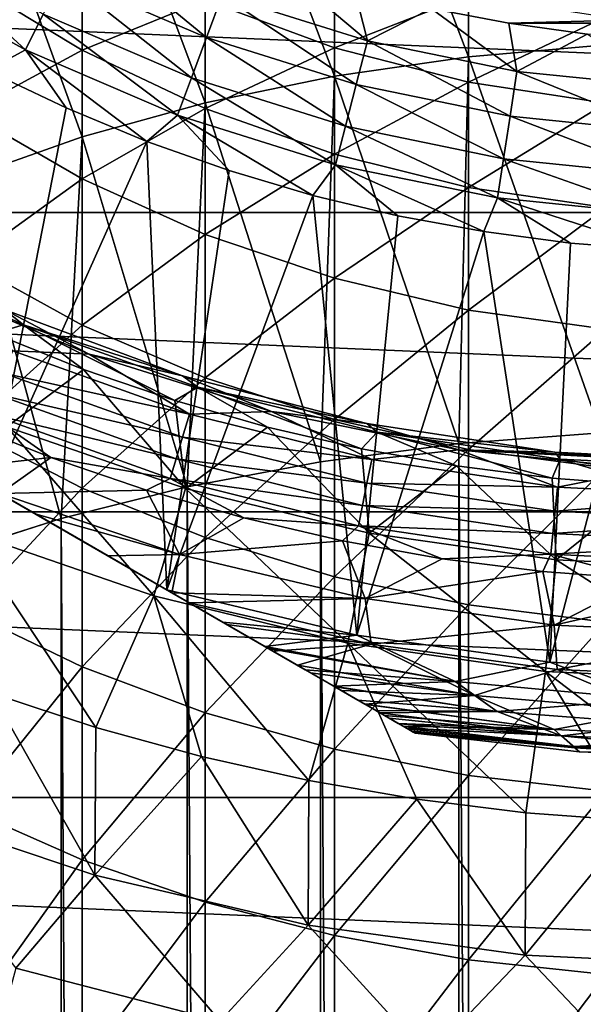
# Model space of a CAD drawing. Header units: metres. Extents: x -82 to 82, y -313 to 40.
# Tile 208 of 256: x -7.34 to -1.63, y -24.49 to -14.53. Entities that reach past the tile are written whole.
import ezdxf

# ---------------------------------------------------------------- set-up
doc = ezdxf.new("R2010")
doc.units = ezdxf.units.M
doc.layers.add('solid_505278_SW0001_CCC', color=7, linetype='CONTINUOUS')

msp = doc.modelspace()

# ---------------------------------------------------------------- linework, layer by layer
at = {"layer": 'solid_505278_SW0001_CCC'}
for points in [[(-1.405547, -14.781462, 193.416656), (-1.405547, -10.993747, 190.890732), (-2.794616, -11.127441, 190.706375)], [(-2.794616, -14.900266, 193.222382), (-2.794616, -11.127441, 190.706375), (-4.15092, -11.348524, 190.401535)], [(-2.794616, -14.900266, 193.222382), (-1.405547, -14.781462, 193.416656), (-2.794616, -11.127441, 190.706375)], [(-4.15092, -15.096723, 192.901108), (-4.15092, -11.348524, 190.401535), (-5.458558, -11.654402, 189.979767)], [(-4.15092, -15.096723, 192.901108), (-2.794616, -14.900266, 193.222382), (-4.15092, -11.348524, 190.401535)], [(-5.458558, -15.368531, 192.456619), (-5.458558, -11.654402, 189.979767), (-6.7022, -12.04149, 189.446014)], [(-5.458558, -15.368531, 192.456619), (-4.15092, -15.096723, 192.901108), (-5.458558, -11.654402, 189.979767)], [(-6.7022, -15.712504, 191.894119), (-6.7022, -12.04149, 189.446014), (-7.867265, -12.505249, 188.806549)], [(-6.7022, -15.712504, 191.894119), (-5.458558, -15.368531, 192.456619), (-6.7022, -12.04149, 189.446014)], [(-7.867265, -16.124609, 191.2202), (-6.7022, -15.712504, 191.894119), (-7.867265, -12.505249, 188.806549)], [(36.44915, -16.476023, -279.5), (-36.44915, -16.476023, -279.5), (-37.71508, -13.325637, -279.5)], [(37.71508, -13.325637, -279.5), (36.44915, -16.476023, -279.5), (-37.71508, -13.325637, -279.5)], [(-8.526323, -13.679221, 119.673233), (-8.738864, -14.02021, 119.427048), (-7.275626, -14.832373, 119.427048)], [(-7.098674, -14.471631, 119.673233), (-8.526323, -13.679221, 119.673233), (-7.275626, -14.832373, 119.427048)], [(-6.7022, -14.835794, 159.384354), (-7.867265, -14.1321, 159.743256), (-6.7022, -13.72072, 156.967819)], [(-6.705118, -13.669313, 119.963287), (-6.906928, -14.08073, 119.853462), (-5.446967, -14.707249, 119.853462)], [(-5.287815, -14.277526, 119.963287), (-6.705118, -13.669313, 119.963287), (-5.446967, -14.707249, 119.853462)], [(-6.7022, -14.835794, 159.384354), (-6.7022, -13.72072, 156.967819), (-5.458558, -14.329789, 156.715302)], [(-3.335342, -21.745701, 112.757362), (-17.164658, -13.761341, 112.757362), (-17.164658, -13.761341, 97.169998)], [(-3.344638, -21.740334, 112.910164), (-17.155363, -13.766708, 112.910164), (-17.164658, -13.761341, 112.757362)], [(-3.335342, -21.745701, 112.757362), (-3.344638, -21.740334, 112.910164), (-17.164658, -13.761341, 112.757362)], [(-3.335342, -21.745701, 97.169998), (-3.335342, -21.745701, 112.757362), (-17.164658, -13.761341, 97.169998)], [(-17.14616, -13.77202, 96.840813), (-3.335342, -21.745701, 97.169998), (-17.164658, -13.761341, 97.169998)], [(-3.372968, -21.723976, 113.064278), (-17.127033, -13.783063, 113.064262), (-17.155363, -13.766708, 112.910164)], [(-3.344638, -21.740334, 112.910164), (-3.372968, -21.723976, 113.064278), (-17.155363, -13.766708, 112.910164)], [(-17.14616, -13.77202, 96.840813), (-3.353839, -21.735022, 96.840813), (-3.335342, -21.745701, 97.169998)], [(-17.14616, -13.77202, 96.840813), (-17.089987, -13.804452, 96.510437), (-3.353839, -21.735022, 96.840813)], [(-3.422243, -21.695528, 113.222115), (-17.077768, -13.811507, 113.222092), (-17.127033, -13.783063, 113.064262)], [(-3.372968, -21.723976, 113.064278), (-3.422243, -21.695528, 113.222115), (-17.127033, -13.783063, 113.064262)], [(-17.089987, -13.804452, 96.510437), (-3.410013, -21.702589, 96.510437), (-3.353839, -21.735022, 96.840813)], [(-17.089987, -13.804452, 96.510437), (-17.041265, -13.832582, 96.32399), (-3.410013, -21.702589, 96.510437)], [(-3.423943, -21.694546, 113.22657), (-17.076057, -13.812495, 113.22657), (-17.077768, -13.811507, 113.222092)], [(-3.422243, -21.695528, 113.222115), (-3.423943, -21.694546, 113.22657), (-17.077768, -13.811507, 113.222092)], [(-3.495441, -21.653267, 113.385109), (-17.004576, -13.853765, 113.385078), (-17.076057, -13.812495, 113.22657)], [(-3.423943, -21.694546, 113.22657), (-3.495441, -21.653267, 113.385109), (-17.076057, -13.812495, 113.22657)], [(-17.041265, -13.832582, 96.32399), (-3.458735, -21.674459, 96.32399), (-3.410013, -21.702589, 96.510437)], [(-17.041265, -13.832582, 96.32399), (-16.99383, -13.859969, 96.176758), (-3.458735, -21.674459, 96.32399)], [(-3.495441, -21.653267, 113.385109), (-16.903015, -13.9124, 113.554543), (-17.004576, -13.853765, 113.385078)], [(-16.99383, -13.859969, 96.176758), (-3.50617, -21.647072, 96.176758), (-3.458735, -21.674459, 96.32399)], [(-16.99383, -13.859969, 96.176758), (-16.854033, -13.940681, 95.839478), (-3.50617, -21.647072, 96.176758)], [(-3.693207, -21.539087, 113.683708), (-16.806791, -13.967956, 113.683716), (-16.903015, -13.9124, 113.554543)], [(-3.597039, -21.59461, 113.554626), (-3.693207, -21.539087, 113.683708), (-16.903015, -13.9124, 113.554543)], [(-3.495441, -21.653267, 113.385109), (-3.597039, -21.59461, 113.554626), (-16.903015, -13.9124, 113.554543)], [(-16.854033, -13.940681, 95.839478), (-3.645968, -21.56636, 95.839478), (-3.50617, -21.647072, 96.176758)], [(-16.854033, -13.940681, 95.839478), (-16.665241, -14.049679, 95.497742), (-3.645968, -21.56636, 95.839478)], [(-4.15092, -14.811077, 156.515778), (-5.458558, -14.329789, 156.715302), (-4.15092, -13.92137, 154.106155)], [(-4.15092, -14.811077, 156.515778), (-4.15092, -13.92137, 154.106155), (-2.794616, -14.279488, 153.9897)], [(-3.733701, -21.515707, 113.731995), (-16.766411, -13.991269, 113.731865), (-16.806791, -13.967956, 113.683716)], [(-3.693207, -21.539087, 113.683708), (-3.733701, -21.515707, 113.731995), (-16.806791, -13.967956, 113.683716)], [(-3.733701, -21.515707, 113.731995), (-16.586079, -14.095385, 113.917839), (-16.766411, -13.991269, 113.731865)], [(-16.665241, -14.049679, 95.497742), (-3.834758, -21.457363, 95.497742), (-3.645968, -21.56636, 95.839478)], [(-16.665241, -14.049679, 95.497742), (-16.657099, -14.05438, 95.48481), (-3.834758, -21.457363, 95.497742)], [(-7.275626, -14.832373, 119.427048), (-8.738864, -14.02021, 119.427048), (-7.662769, -15.039009, 119.121323)], [(-3.816252, -14.739232, 119.963287), (-4.713916, -13.984226, 120), (-5.287815, -14.277526, 119.963287)], [(-3.816252, -14.739232, 119.963287), (-3.949595, -14.219011, 120), (-4.713916, -13.984226, 120)], [(-16.657099, -14.05438, 95.48481), (-3.842902, -21.452662, 95.48481), (-3.834758, -21.457363, 95.497742)], [(-16.657099, -14.05438, 95.48481), (-16.420527, -14.190966, 95.152443), (-3.842902, -21.452662, 95.48481)], [(-3.914102, -21.411554, 113.918007), (-16.352201, -14.230412, 114.111252), (-16.586079, -14.095385, 113.917839)], [(-3.733701, -21.515707, 113.731995), (-3.914102, -21.411554, 113.918007), (-16.586079, -14.095385, 113.917839)], [(-7.867265, -15.46388, 162.118912), (-7.867265, -14.1321, 159.743256), (-6.7022, -14.835794, 159.384354)], [(-6.906928, -14.08073, 119.853462), (-7.098674, -14.471631, 119.673233), (-5.598182, -15.115543, 119.673233)], [(-5.446967, -14.707249, 119.853462), (-6.906928, -14.08073, 119.853462), (-5.598182, -15.115543, 119.673233)], [(-16.420527, -14.190966, 95.152443), (-4.079474, -21.316076, 95.152443), (-3.842902, -21.452662, 95.48481)], [(-16.420527, -14.190966, 95.152443), (-16.110819, -14.369775, 94.804329), (-4.079474, -21.316076, 95.152443)], [(-4.159576, -21.269829, 114.119965), (-16.340429, -14.23721, 114.119957), (-16.352201, -14.230412, 114.111252)], [(-4.148025, -21.276499, 114.11142), (-4.159576, -21.269829, 114.119965), (-16.352201, -14.230412, 114.111252)], [(-3.914102, -21.411554, 113.918007), (-4.148025, -21.276499, 114.11142), (-16.352201, -14.230412, 114.111252)], [(-4.446409, -21.104225, 114.309044), (-16.053864, -14.402658, 114.308884), (-16.340429, -14.23721, 114.119957)], [(-4.159576, -21.269829, 114.119965), (-4.446409, -21.104225, 114.309044), (-16.340429, -14.23721, 114.119957)], [(-3.816252, -14.739232, 119.963287), (-3.173681, -14.412055, 120), (-3.949595, -14.219011, 120)], [(-5.458558, -15.423151, 159.084793), (-6.7022, -14.835794, 159.384354), (-5.458558, -14.329789, 156.715302)], [(-5.458558, -15.423151, 159.084793), (-5.458558, -14.329789, 156.715302), (-4.15092, -14.811077, 156.515778)], [(-5.287815, -14.277526, 119.963287), (-5.446967, -14.707249, 119.853462), (-3.931113, -15.182851, 119.853462)], [(-3.816252, -14.739232, 119.963287), (-5.287815, -14.277526, 119.963287), (-3.931113, -15.182851, 119.853462)], [(-2.794616, -15.158943, 156.371552), (-4.15092, -14.811077, 156.515778), (-2.794616, -14.279488, 153.9897)], [(-2.794616, -15.158943, 156.371552), (-2.794616, -14.279488, 153.9897), (-1.405547, -14.496051, 153.919281)], [(-16.110819, -14.369775, 94.804329), (-4.389181, -21.137266, 94.804329), (-4.079474, -21.316076, 95.152443)], [(-16.110819, -14.369775, 94.804329), (-15.973395, -14.449117, 94.671585), (-4.389181, -21.137266, 94.804329)], [(-4.446409, -21.104225, 114.309044), (-15.68013, -14.618434, 114.506233), (-16.053864, -14.402658, 114.308884)], [(-2.305528, -15.049693, 119.963287), (-3.173681, -14.412055, 120), (-3.816252, -14.739232, 119.963287)], [(-3.173681, -14.412055, 120), (-2.38845, -14.562791, 120), (3.173677, -14.412056, 120)], [(-2.305528, -15.049693, 119.963287), (-2.38845, -14.562791, 120), (-3.173681, -14.412055, 120)], [(-2.38845, -14.562791, 120), (2.388446, -14.562792, 120), (3.173677, -14.412056, 120)], [(-15.973395, -14.449117, 94.671585), (-4.526604, -21.057924, 94.671585), (-4.389181, -21.137266, 94.804329)], [(-15.973395, -14.449117, 94.671585), (-15.72608, -14.591905, 94.457443), (-4.526604, -21.057924, 94.671585)], [(-7.098674, -14.471631, 119.673233), (-7.275626, -14.832373, 119.427048), (-5.737731, -15.492335, 119.427048)], [(-5.598182, -15.115543, 119.673233), (-7.098674, -14.471631, 119.673233), (-5.737731, -15.492335, 119.427048)], [(-1.405547, -15.369308, 156.284348), (-2.794616, -15.158943, 156.371552), (-1.405547, -14.496051, 153.919281)], [(-15.72608, -14.591905, 94.457443), (-4.773921, -20.915136, 94.457436), (-4.526604, -21.057924, 94.671585)], [(-15.72608, -14.591905, 94.457443), (-15.258471, -14.861878, 94.119049), (-4.773921, -20.915136, 94.457436)], [(-4.85295, -20.869509, 114.521698), (-15.647055, -14.63753, 114.52169), (-15.68013, -14.618434, 114.506233)], [(-4.820144, -20.888449, 114.506363), (-4.85295, -20.869509, 114.521698), (-15.68013, -14.618434, 114.506233)], [(-4.446409, -21.104225, 114.309044), (-4.820144, -20.888449, 114.506363), (-15.68013, -14.618434, 114.506233)], [(-5.281591, -20.622032, 114.698235), (-15.218615, -14.88489, 114.698158), (-15.647055, -14.63753, 114.52169)], [(-4.85295, -20.869509, 114.521698), (-5.281591, -20.622032, 114.698235), (-15.647055, -14.63753, 114.52169)], [(-2.38845, -14.562791, 120), (-1.596206, -14.670777, 120), (2.388446, -14.562792, 120)], [(-2.305528, -15.049693, 119.963287), (-1.596206, -14.670777, 120), (-2.38845, -14.562791, 120)], [(-5.446967, -14.707249, 119.853462), (-5.598182, -15.115543, 119.673233), (-4.040246, -15.604349, 119.673233)], [(-3.931113, -15.182851, 119.853462), (-5.446967, -14.707249, 119.853462), (-4.040246, -15.604349, 119.673233)], [(-3.816252, -14.739232, 119.963287), (-3.931113, -15.182851, 119.853462), (-2.37492, -15.502657, 119.853462)], [(-2.305528, -15.049693, 119.963287), (-3.816252, -14.739232, 119.963287), (-2.37492, -15.502657, 119.853462)], [(-0.771147, -15.205725, 119.963287), (-1.596206, -14.670777, 120), (-2.305528, -15.049693, 119.963287)], [(-6.7022, -16.137215, 161.705856), (-7.867265, -15.46388, 162.118912), (-6.7022, -14.835794, 159.384354)], [(-7.275626, -14.832373, 119.427048), (-7.662769, -15.039009, 119.121323), (-6.865186, -15.419437, 119.121323)], [(-7.275626, -14.832373, 119.427048), (-6.865186, -15.419437, 119.121323), (-6.048785, -15.757602, 119.121323)], [(-5.737731, -15.492335, 119.427048), (-7.275626, -14.832373, 119.427048), (-6.048785, -15.757602, 119.121323)], [(-6.7022, -16.137215, 161.705856), (-6.7022, -14.835794, 159.384354), (-5.458558, -15.423151, 159.084793)], [(-4.15092, -15.887282, 158.848068), (-5.458558, -15.423151, 159.084793), (-4.15092, -14.811077, 156.515778)], [(-4.15092, -15.887282, 158.848068), (-4.15092, -14.811077, 156.515778), (-2.794616, -15.158943, 156.371552)], [(-1.455538, -18.70566, 195.605545), (-1.405547, -14.781462, 193.416656), (-2.794616, -14.900266, 193.222382)], [(-15.258471, -14.861878, 94.119049), (-5.241532, -20.645161, 94.119041), (-4.773921, -20.915136, 94.457436)], [(-15.258471, -14.861878, 94.119049), (-14.879573, -15.080636, 93.892952), (-5.241532, -20.645161, 94.119041)], [(-15.218615, -14.88489, 114.698158), (-5.84601, -20.296165, 114.878677), (-14.65399, -15.210876, 114.878677)], [(-5.281591, -20.622032, 114.698235), (-5.84601, -20.296165, 114.878677), (-15.218615, -14.88489, 114.698158)], [(-2.892772, -18.816523, 195.38797), (-2.794616, -14.900266, 193.222382), (-4.15092, -15.096723, 192.901108)], [(-2.892772, -18.816523, 195.38797), (-1.455538, -18.70566, 195.605545), (-2.794616, -14.900266, 193.222382)], [(-7.622289, -19.27063, 115.276672), (-6.865186, -15.419437, 119.121323), (-7.662769, -15.039009, 119.121323)], [(-14.879573, -15.080636, 93.892952), (-5.620428, -20.426405, 93.892952), (-5.241532, -20.645161, 94.119041)], [(-14.879573, -15.080636, 93.892952), (-14.703426, -15.182334, 93.79953), (-5.620428, -20.426405, 93.892952)], [(-5.598182, -15.115543, 119.673233), (-5.737731, -15.492335, 119.427048), (-4.140959, -15.993326, 119.427048)], [(-4.040246, -15.604349, 119.673233), (-5.598182, -15.115543, 119.673233), (-4.140959, -15.993326, 119.427048)], [(-4.293628, -18.999744, 195.028381), (-4.15092, -15.096723, 192.901108), (-5.458558, -15.368531, 192.456619)], [(-4.293628, -18.999744, 195.028381), (-2.892772, -18.816523, 195.38797), (-4.15092, -15.096723, 192.901108)], [(-2.305528, -15.049693, 119.963287), (-2.37492, -15.502657, 119.853462), (-0.794357, -15.663384, 119.853462)], [(-0.771147, -15.205725, 119.963287), (-2.305528, -15.049693, 119.963287), (-0.794357, -15.663384, 119.853462)], [(-14.703426, -15.182334, 93.79953), (-5.796582, -20.324703, 93.799522), (-5.620428, -20.426405, 93.892952)], [(-14.703426, -15.182334, 93.79953), (-14.060379, -15.553597, 93.50985), (-5.796582, -20.324703, 93.799522)], [(-14.65399, -15.210876, 114.878677), (-5.84601, -20.296165, 114.878677), (-7.622289, -19.27063, 115.276672)], [(-2.794616, -16.222746, 158.676987), (-4.15092, -15.887282, 158.848068), (-2.794616, -15.158943, 156.371552)], [(-3.931113, -15.182851, 119.853462), (-4.040246, -15.604349, 119.673233), (-2.440851, -15.933033, 119.673233)], [(-2.37492, -15.502657, 119.853462), (-3.931113, -15.182851, 119.853462), (-2.440851, -15.933033, 119.673233)], [(-2.794616, -16.222746, 158.676987), (-2.794616, -15.158943, 156.371552), (-1.405547, -15.369308, 156.284348)], [(-7.622289, -19.27063, 115.276672), (-6.048785, -15.757602, 119.121323), (-6.865186, -15.419437, 119.121323)], [(-5.640489, -19.253021, 194.531296), (-5.458558, -15.368531, 192.456619), (-6.7022, -15.712504, 191.894119)], [(-5.458558, -16.699228, 161.361084), (-6.7022, -16.137215, 161.705856), (-5.458558, -15.423151, 159.084793)], [(-5.640489, -19.253021, 194.531296), (-4.293628, -18.999744, 195.028381), (-5.458558, -15.368531, 192.456619)], [(-5.458558, -16.699228, 161.361084), (-5.458558, -15.423151, 159.084793), (-4.15092, -15.887282, 158.848068)], [(-1.405547, -16.425611, 158.573517), (-2.794616, -16.222746, 158.676987), (-1.405547, -15.369308, 156.284348)], [(-7.867265, -16.978123, 164.382629), (-7.867265, -15.46388, 162.118912), (-6.7022, -16.137215, 161.705856)], [(-5.737731, -15.492335, 119.427048), (-6.048785, -15.757602, 119.121323), (-5.215806, -16.052576, 119.121323)], [(-5.737731, -15.492335, 119.427048), (-5.215806, -16.052576, 119.121323), (-4.36853, -16.303551, 119.121323)], [(-4.140959, -15.993326, 119.427048), (-5.737731, -15.492335, 119.427048), (-4.36853, -16.303551, 119.121323)], [(-2.37492, -15.502657, 119.853462), (-2.440851, -15.933033, 119.673233), (-0.816409, -16.098223, 119.673233)], [(-0.794357, -15.663384, 119.853462), (-2.37492, -15.502657, 119.853462), (-0.816409, -16.098223, 119.673233)], [(-14.060379, -15.553597, 93.50985), (-6.439635, -19.953436, 93.50985), (-5.796582, -20.324703, 93.799522)], [(-14.060379, -15.553597, 93.50985), (-13.329845, -15.975371, 93.259979), (-6.439635, -19.953436, 93.50985)], [(-4.040246, -15.604349, 119.673233), (-4.140959, -15.993326, 119.427048), (-2.501695, -16.330204, 119.427048)], [(-2.440851, -15.933033, 119.673233), (-4.040246, -15.604349, 119.673233), (-2.501695, -16.330204, 119.427048)], [(-6.916417, -19.573166, 193.902969), (-6.7022, -15.712504, 191.894119), (-7.867265, -16.124609, 191.2202)], [(-6.916417, -19.573166, 193.902969), (-5.640489, -19.253021, 194.531296), (-6.7022, -15.712504, 191.894119)], [(-7.622289, -19.27063, 115.276672), (-5.84601, -20.296165, 114.878677), (-6.048785, -15.757602, 119.121323)], [(-5.84601, -20.296165, 114.878677), (-5.215806, -16.052576, 119.121323), (-6.048785, -15.757602, 119.121323)], [(-4.15092, -17.143335, 161.088654), (-5.458558, -16.699228, 161.361084), (-4.15092, -15.887282, 158.848068)], [(-4.15092, -17.143335, 161.088654), (-4.15092, -15.887282, 158.848068), (-2.794616, -16.222746, 158.676987)], [(-2.440851, -15.933033, 119.673233), (-2.501695, -16.330204, 119.427048), (-0.83676, -16.499512, 119.427048)], [(-0.816409, -16.098223, 119.673233), (-2.440851, -15.933033, 119.673233), (-0.83676, -16.499512, 119.427048)], [(-13.329845, -15.975371, 93.259979), (-7.17018, -19.531656, 93.259972), (-6.439635, -19.953436, 93.50985)], [(-13.329845, -15.975371, 93.259979), (-12.963223, -16.18704, 93.160645), (-7.17018, -19.531656, 93.259972)], [(-4.140959, -15.993326, 119.427048), (-4.36853, -16.303551, 119.121323), (-3.50928, -16.509838, 119.121323)], [(-4.140959, -15.993326, 119.427048), (-3.50928, -16.509838, 119.121323), (-2.640411, -16.670874, 119.121323)], [(-2.501695, -16.330204, 119.427048), (-4.140959, -15.993326, 119.427048), (-2.640411, -16.670874, 119.121323)], [(-8.105368, -19.956154, 193.151321), (-6.916417, -19.573166, 193.902969), (-7.867265, -16.124609, 191.2202)], [(-6.7022, -17.616938, 163.917969), (-7.867265, -16.978123, 164.382629), (-6.7022, -16.137215, 161.705856)], [(-6.7022, -17.616938, 163.917969), (-6.7022, -16.137215, 161.705856), (-5.458558, -16.699228, 161.361084)], [(-5.84601, -20.296165, 114.878677), (-4.36853, -16.303551, 119.121323), (-5.215806, -16.052576, 119.121323)], [(-12.963223, -16.18704, 93.160645), (-7.536777, -19.320002, 93.160645), (-7.17018, -19.531656, 93.259972)], [(-2.794616, -17.464327, 160.891739), (-4.15092, -17.143335, 161.088654), (-2.794616, -16.222746, 158.676987)], [(-2.794616, -17.464327, 160.891739), (-2.794616, -16.222746, 158.676987), (-1.405547, -16.425611, 158.573517)], [(-5.84601, -20.296165, 114.878677), (-3.925935, -20.753246, 114.878677), (-4.36853, -16.303551, 119.121323)], [(-3.925935, -20.753246, 114.878677), (-3.50928, -16.509838, 119.121323), (-4.36853, -16.303551, 119.121323)], [(-2.501695, -16.330204, 119.427048), (-2.640411, -16.670874, 119.121323), (-1.764306, -16.786217, 119.121323)], [(-2.501695, -16.330204, 119.427048), (-1.764306, -16.786217, 119.121323), (-0.883364, -16.855547, 119.121323)], [(-0.83676, -16.499512, 119.427048), (-2.501695, -16.330204, 119.427048), (-0.883364, -16.855547, 119.121323)], [(-1.405547, -17.65844, 160.772659), (-2.794616, -17.464327, 160.891739), (-1.405547, -16.425611, 158.573517)], [(34.920612, -19.507713, -279.5), (-34.920612, -19.507713, -279.5), (-36.44915, -16.476023, -279.5)], [(36.44915, -16.476023, -279.5), (34.920612, -19.507713, -279.5), (-36.44915, -16.476023, -279.5)], [(-3.925935, -20.753246, 114.878677), (-2.640411, -16.670874, 119.121323), (-3.50928, -16.509838, 119.121323)], [(-5.458558, -18.150139, 163.530121), (-6.7022, -17.616938, 163.917969), (-5.458558, -16.699228, 161.361084)], [(-5.458558, -18.150139, 163.530121), (-5.458558, -16.699228, 161.361084), (-4.15092, -17.143335, 161.088654)], [(-3.925935, -20.753246, 114.878677), (-1.971577, -21.0291, 114.878677), (-2.640411, -16.670874, 119.121323)], [(-1.971577, -21.0291, 114.878677), (-1.764306, -16.786217, 119.121323), (-2.640411, -16.670874, 119.121323)], [(-7.296248, -17.6147, 80.853928), (-7.492761, -17.460199, 84), (-8.987657, -16.814724, 80.853928)], [(-7.296248, -17.6147, 80.853928), (-8.987657, -16.814724, 80.853928), (-7.596848, -17.702749, 77.713394)], [(-1.971577, -21.0291, 114.878677), (-0.883364, -16.855547, 119.121323), (-1.764306, -16.786217, 119.121323)], [(-1.971577, -21.0291, 114.878677), (-0.000001, -21.121321, 114.878677), (-0.883364, -16.855547, 119.121323)], [(-7.867265, -18.665478, 166.520432), (-7.867265, -16.978123, 164.382629), (-6.7022, -17.616938, 163.917969)], [(-6.633262, -17.911165, 89.099998), (-8.411586, -17.148039, 92), (-8.411724, -17.14797, 89.099998)], [(-7.492754, -17.460201, 89.099998), (-6.633262, -17.911165, 89.099998), (-8.411724, -17.14797, 89.099998)], [(-7.404981, -17.877205, 92.021599), (-8.411586, -17.148039, 92), (-6.633739, -17.910988, 92)], [(-6.633262, -17.911165, 89.099998), (-6.633739, -17.910988, 92), (-8.411586, -17.148039, 92)], [(-4.15092, -18.571478, 163.223648), (-5.458558, -18.150139, 163.530121), (-4.15092, -17.143335, 161.088654)], [(-4.15092, -18.571478, 163.223648), (-4.15092, -17.143335, 161.088654), (-2.794616, -17.464327, 160.891739)], [(-7.492761, -17.460199, 84), (-5.687899, -18.128645, 84), (-7.492754, -17.460201, 89.099998)], [(-7.296248, -17.6147, 80.853928), (-5.687899, -18.128645, 84), (-7.492761, -17.460199, 84)], [(-7.492754, -17.460201, 89.099998), (-5.687925, -18.128637, 89.099998), (-6.633262, -17.911165, 89.099998)], [(-5.687899, -18.128645, 84), (-5.687925, -18.128637, 89.099998), (-7.492754, -17.460201, 89.099998)], [(-2.794616, -18.876013, 163.002136), (-4.15092, -18.571478, 163.223648), (-2.794616, -17.464327, 160.891739)], [(-2.794616, -18.876013, 163.002136), (-2.794616, -17.464327, 160.891739), (-1.405547, -17.65844, 160.772659)], [(-6.7022, -19.265825, 166.007034), (-7.867265, -18.665478, 166.520432), (-6.7022, -17.616938, 163.917969)], [(-7.296248, -17.6147, 80.853928), (-7.596848, -17.702749, 77.713394), (-6.690468, -18.064802, 77.713394)], [(-5.534572, -18.245037, 80.853928), (-5.687899, -18.128645, 84), (-7.296248, -17.6147, 80.853928)], [(-7.296248, -17.6147, 80.853928), (-6.690468, -18.064802, 77.713394), (-5.766913, -18.380482, 77.713394)], [(-5.534572, -18.245037, 80.853928), (-7.296248, -17.6147, 80.853928), (-5.766913, -18.380482, 77.713394)], [(-6.7022, -19.265825, 166.007034), (-6.7022, -17.616938, 163.917969), (-5.458558, -18.150139, 163.530121)], [(-6.690468, -18.064802, 77.713394), (-7.596848, -17.702749, 77.713394), (-7.46441, -18.645193, 69.836754)], [(-1.405547, -19.060173, 162.868179), (-2.794616, -18.876013, 163.002136), (-1.405547, -17.65844, 160.772659)], [(-7.498078, -18.101963, 92.084709), (-7.404981, -17.877205, 92.021599), (-5.617051, -18.516935, 92.021599)], [(-5.617051, -18.516935, 92.021599), (-7.404981, -17.877205, 92.021599), (-6.633739, -17.910988, 92)], [(-5.617051, -18.516935, 92.021599), (-6.633739, -17.910988, 92), (-4.787217, -18.490337, 92)], [(-4.787624, -18.490231, 89.099998), (-4.787217, -18.490337, 92), (-6.633739, -17.910988, 92)], [(-4.787624, -18.490231, 89.099998), (-6.633739, -17.910988, 92), (-6.633262, -17.911165, 89.099998)], [(-5.687925, -18.128637, 89.099998), (-4.787624, -18.490231, 89.099998), (-6.633262, -17.911165, 89.099998)], [(-7.498078, -18.101963, 92.084709), (-5.68767, -18.749737, 92.084709), (-7.585837, -18.313831, 92.187546)], [(-7.498078, -18.101963, 92.084709), (-5.617051, -18.516935, 92.021599), (-5.68767, -18.749737, 92.084709)], [(-6.690468, -18.064802, 77.713394), (-7.46441, -18.645193, 69.836754), (-5.658272, -19.270304, 69.836754)], [(-5.766913, -18.380482, 77.713394), (-6.690468, -18.064802, 77.713394), (-5.658272, -19.270304, 69.836754)], [(-5.687925, -18.128637, 89.099998), (-3.824674, -18.611067, 89.099998), (-4.787624, -18.490231, 89.099998)], [(-3.824672, -18.611069, 84), (-3.824674, -18.611067, 89.099998), (-5.687925, -18.128637, 89.099998)], [(-5.687899, -18.128645, 84), (-3.824672, -18.611069, 84), (-5.687925, -18.128637, 89.099998)], [(-5.534572, -18.245037, 80.853928), (-3.824672, -18.611069, 84), (-5.687899, -18.128645, 84)], [(-5.458558, -19.76692, 165.578522), (-6.7022, -19.265825, 166.007034), (-5.458558, -18.150139, 163.530121)], [(-5.458558, -19.76692, 165.578522), (-5.458558, -18.150139, 163.530121), (-4.15092, -18.571478, 163.223648)], [(-7.585837, -18.313831, 92.187546), (-5.75424, -18.969187, 92.187546), (-7.665793, -18.506863, 92.327232)], [(-5.68767, -18.749737, 92.084709), (-5.75424, -18.969187, 92.187546), (-7.585837, -18.313831, 92.187546)], [(-5.534572, -18.245037, 80.853928), (-5.766913, -18.380482, 77.713394), (-4.828556, -18.648979, 77.713394)], [(-3.719595, -18.699667, 80.853928), (-3.824672, -18.611069, 84), (-5.534572, -18.245037, 80.853928)], [(-5.534572, -18.245037, 80.853928), (-4.828556, -18.648979, 77.713394), (-3.877803, -18.869606, 77.713394)], [(-3.719595, -18.699667, 80.853928), (-5.534572, -18.245037, 80.853928), (-3.877803, -18.869606, 77.713394)], [(-4.828556, -18.648979, 77.713394), (-5.766913, -18.380482, 77.713394), (-5.658272, -19.270304, 69.836754)], [(-7.665793, -18.506863, 92.327232), (-7.020322, -18.955435, 92.499084), (-7.971389, -18.575533, 92.499084)], [(-7.665793, -18.506863, 92.327232), (-5.814891, -19.169127, 92.327232), (-7.020322, -18.955435, 92.499084)], [(-5.75424, -18.969187, 92.187546), (-5.814891, -19.169127, 92.327232), (-7.665793, -18.506863, 92.327232)], [(-5.68767, -18.749737, 92.084709), (-5.617051, -18.516935, 92.021599), (-3.775026, -18.978338, 92.021599)], [(-3.775026, -18.978338, 92.021599), (-5.617051, -18.516935, 92.021599), (-4.787217, -18.490337, 92)], [(-2.892359, -18.879732, 89.099998), (-4.787217, -18.490337, 92), (-4.787624, -18.490231, 89.099998)], [(-3.824674, -18.611067, 89.099998), (-2.892359, -18.879732, 89.099998), (-4.787624, -18.490231, 89.099998)], [(-3.775026, -18.978338, 92.021599), (-4.787217, -18.490337, 92), (-2.892292, -18.879742, 92)], [(-2.892359, -18.879732, 89.099998), (-2.892292, -18.879742, 92), (-4.787217, -18.490337, 92)], [(-7.971389, -18.575533, 92.499084), (-7.020322, -18.955435, 92.499084), (-7.981473, -19.063255, 93.060425)], [(-4.15092, -20.162888, 165.239899), (-5.458558, -19.76692, 165.578522), (-4.15092, -18.571478, 163.223648)], [(-4.15092, -20.162888, 165.239899), (-4.15092, -18.571478, 163.223648), (-2.794616, -18.876013, 163.002136)], [(-3.824674, -18.611067, 89.099998), (-1.922172, -18.902519, 89.099998), (-2.892359, -18.879732, 89.099998)], [(-1.922198, -18.902517, 84), (-1.922172, -18.902519, 89.099998), (-3.824674, -18.611067, 89.099998)], [(-3.824672, -18.611069, 84), (-1.922198, -18.902517, 84), (-3.824674, -18.611067, 89.099998)], [(-3.719595, -18.699667, 80.853928), (-1.922198, -18.902517, 84), (-3.824672, -18.611069, 84)], [(-7.46441, -18.645193, 69.836754), (-7.885747, -19.697643, 61.983105), (-5.97766, -20.358038, 61.983105)], [(-7.867265, -20.515516, 168.519119), (-7.867265, -18.665478, 166.520432), (-6.7022, -19.265825, 166.007034)], [(-5.658272, -19.270304, 69.836754), (-7.46441, -18.645193, 69.836754), (-5.97766, -20.358038, 61.983105)], [(-4.828556, -18.648979, 77.713394), (-5.658272, -19.270304, 69.836754), (-3.800892, -19.7209, 69.836754)], [(-3.877803, -18.869606, 77.713394), (-4.828556, -18.648979, 77.713394), (-3.800892, -19.7209, 69.836754)], [(-3.719595, -18.699667, 80.853928), (-3.877803, -18.869606, 77.713394), (-2.917096, -19.041796, 77.713394)], [(-1.868796, -18.974207, 80.853928), (-1.922198, -18.902517, 84), (-3.719595, -18.699667, 80.853928)], [(-3.719595, -18.699667, 80.853928), (-2.917096, -19.041796, 77.713394), (-1.948901, -19.165104, 77.713394)], [(-1.868796, -18.974207, 80.853928), (-3.719595, -18.699667, 80.853928), (-1.948901, -19.165104, 77.713394)], [(-1.455538, -228.715897, 302.611115), (-1.455538, -18.70566, 195.605545), (-2.892772, -18.816523, 195.38797)], [(-5.68767, -18.749737, 92.084709), (-3.822487, -19.21694, 92.084709), (-5.75424, -18.969187, 92.187546)], [(-5.68767, -18.749737, 92.084709), (-3.775026, -18.978338, 92.021599), (-3.822487, -19.21694, 92.084709)], [(-2.892772, -228.826767, 302.393524), (-2.892772, -18.816523, 195.38797), (-4.293628, -18.999744, 195.028381)], [(-2.892772, -228.826767, 302.393524), (-1.455538, -228.715897, 302.611115), (-2.892772, -18.816523, 195.38797)], [(-2.794616, -20.449083, 164.995163), (-4.15092, -20.162888, 165.239899), (-2.794616, -18.876013, 163.002136)], [(-2.917096, -19.041796, 77.713394), (-3.877803, -18.869606, 77.713394), (-3.800892, -19.7209, 69.836754)], [(-1.896646, -19.256969, 92.021599), (-3.775026, -18.978338, 92.021599), (-2.892292, -18.879742, 92)], [(-0.96716, -19.075497, 89.099998), (-2.892292, -18.879742, 92), (-2.892359, -18.879732, 89.099998)], [(0.96716, -19.075497, 89.099998), (-0.96716, -19.075497, 89.099998), (-2.892359, -18.879732, 89.099998)], [(0, -19, 89.099998), (0.96716, -19.075497, 89.099998), (-2.892359, -18.879732, 89.099998)], [(-1.922172, -18.902519, 89.099998), (0, -19, 89.099998), (-2.892359, -18.879732, 89.099998)], [(-1.896646, -19.256969, 92.021599), (-2.892292, -18.879742, 92), (-0.967643, -19.075474, 92)], [(-0.96716, -19.075497, 89.099998), (-0.967643, -19.075474, 92), (-2.892292, -18.879742, 92)], [(-2.794616, -20.449083, 164.995163), (-2.794616, -18.876013, 163.002136), (-1.405547, -19.060173, 162.868179)], [(-1.922198, -18.902517, 84), (0, -19, 84), (-1.922172, -18.902519, 89.099998)], [(0, -19.066013, 80.853928), (0, -19, 84), (-1.922198, -18.902517, 84)], [(-1.868796, -18.974207, 80.853928), (0, -19.066013, 80.853928), (-1.922198, -18.902517, 84)], [(0, -19, 84), (0, -19, 89.099998), (-1.922172, -18.902519, 89.099998)], [(-7.020322, -18.955435, 92.499084), (-7.536777, -19.320002, 93.160645), (-7.981473, -19.063255, 93.060425)], [(-7.020322, -18.955435, 92.499084), (-6.051235, -19.286678, 92.499084), (-7.536777, -19.320002, 93.160645)], [(-5.814891, -19.169127, 92.327232), (-6.051235, -19.286678, 92.499084), (-7.020322, -18.955435, 92.499084)], [(-5.75424, -18.969187, 92.187546), (-3.867226, -19.441858, 92.187546), (-5.814891, -19.169127, 92.327232)], [(-3.822487, -19.21694, 92.084709), (-3.867226, -19.441858, 92.187546), (-5.75424, -18.969187, 92.187546)], [(-4.293628, -229.009979, 302.033936), (-4.293628, -18.999744, 195.028381), (-5.640489, -19.253021, 194.531296)], [(-4.293628, -229.009979, 302.033936), (-2.892772, -228.826767, 302.393524), (-4.293628, -18.999744, 195.028381)], [(-3.822487, -19.21694, 92.084709), (-3.775026, -18.978338, 92.021599), (-1.896646, -19.256969, 92.021599)], [(-1.868796, -18.974207, 80.853928), (-1.948901, -19.165104, 77.713394), (-0.975703, -19.239216, 77.713394)], [(-1.868796, -18.974207, 80.853928), (0, -19.263941, 77.713394), (0, -19.066013, 80.853928)], [(-1.868796, -18.974207, 80.853928), (-0.975703, -19.239216, 77.713394), (0, -19.263941, 77.713394)], [(-2.917096, -19.041796, 77.713394), (-3.800892, -19.7209, 69.836754), (-1.909091, -19.992899, 69.836754)], [(-1.948901, -19.165104, 77.713394), (-2.917096, -19.041796, 77.713394), (-1.909091, -19.992899, 69.836754)], [(-1.405547, -20.622154, 164.847153), (-2.794616, -20.449083, 164.995163), (-1.405547, -19.060173, 162.868179)], [(0, -19.350147, 92.021599), (-1.896646, -19.256969, 92.021599), (-0.967643, -19.075474, 92)], [(-5.814891, -19.169127, 92.327232), (-5.066614, -19.568415, 92.499084), (-6.051235, -19.286678, 92.499084)], [(-5.814891, -19.169127, 92.327232), (-3.907988, -19.64678, 92.327232), (-5.066614, -19.568415, 92.499084)], [(-3.867226, -19.441858, 92.187546), (-3.907988, -19.64678, 92.327232), (-5.814891, -19.169127, 92.327232)], [(-3.822487, -19.21694, 92.084709), (-1.920491, -19.499075, 92.084709), (-3.867226, -19.441858, 92.187546)], [(-3.822487, -19.21694, 92.084709), (-1.896646, -19.256969, 92.021599), (-1.920491, -19.499075, 92.084709)], [(-0.975703, -19.239216, 77.713394), (-1.948901, -19.165104, 77.713394), (-1.909091, -19.992899, 69.836754)], [(-6.7022, -21.073689, 167.960159), (-7.867265, -20.515516, 168.519119), (-6.7022, -19.265825, 166.007034)], [(-6.051235, -19.286678, 92.499084), (-5.72034, -19.938032, 93.166901), (-7.536777, -19.320002, 93.160645)], [(-5.72034, -19.938032, 93.166901), (-7.17018, -19.531656, 93.259972), (-7.536777, -19.320002, 93.160645)], [(-5.640489, -229.26326, 301.536865), (-5.640489, -19.253021, 194.531296), (-6.916417, -19.573166, 193.902969)], [(-6.7022, -21.073689, 167.960159), (-6.7022, -19.265825, 166.007034), (-5.458558, -19.76692, 165.578522)], [(-6.051235, -19.286678, 92.499084), (-5.066614, -19.568415, 92.499084), (-5.72034, -19.938032, 93.166901)], [(-5.658272, -19.270304, 69.836754), (-5.97766, -20.358038, 61.983105), (-4.015438, -20.834068, 61.983105)], [(-3.800892, -19.7209, 69.836754), (-5.658272, -19.270304, 69.836754), (-4.015438, -20.834068, 61.983105)], [(-5.640489, -229.26326, 301.536865), (-4.293628, -229.009979, 302.033936), (-5.640489, -19.253021, 194.531296)], [(-1.920491, -19.499075, 92.084709), (-1.896646, -19.256969, 92.021599), (0, -19.350147, 92.021599)], [(-0.975703, -19.239216, 77.713394), (-1.909091, -19.992899, 69.836754), (0, -20.083841, 69.836754)], [(-1.920491, -19.499075, 92.084709), (0, -19.350147, 92.021599), (0, -19.593422, 92.084709)], [(33.140461, -22.398878, -279.5), (-33.140461, -22.398878, -279.5), (-34.920612, -19.507713, -279.5)], [(34.920612, -19.507713, -279.5), (33.140461, -22.398878, -279.5), (-34.920612, -19.507713, -279.5)], [(-3.867226, -19.441858, 92.187546), (-1.942969, -19.727295, 92.187546), (-3.907988, -19.64678, 92.327232)], [(-1.920491, -19.499075, 92.084709), (-1.942969, -19.727295, 92.187546), (-3.867226, -19.441858, 92.187546)], [(-1.920491, -19.499075, 92.084709), (0, -19.593422, 92.084709), (-1.942969, -19.727295, 92.187546)], [(-6.916417, -229.583405, 300.908539), (-6.916417, -19.573166, 193.902969), (-8.105368, -19.956154, 193.151321)], [(-5.72034, -19.938032, 93.166901), (-6.439635, -19.953436, 93.50985), (-7.17018, -19.531656, 93.259972)], [(-6.916417, -229.583405, 300.908539), (-5.640489, -229.26326, 301.536865), (-6.916417, -19.573166, 193.902969)], [(-5.066614, -19.568415, 92.499084), (-4.068987, -19.799919, 92.499084), (-5.72034, -19.938032, 93.166901)], [(-3.907988, -19.64678, 92.327232), (-4.068987, -19.799919, 92.499084), (-5.066614, -19.568415, 92.499084)], [(0, -19.593422, 92.084709), (0, -19.822748, 92.187546), (-1.942969, -19.727295, 92.187546)], [(-6.564843, -21.688393, 54.188477), (-5.97766, -20.358038, 61.983105), (-7.885747, -19.697643, 61.983105)], [(-7.618993, -21.34091, 54.188477), (-6.564843, -21.688393, 54.188477), (-7.885747, -19.697643, 61.983105)], [(-3.907988, -19.64678, 92.327232), (-3.060915, -19.980597, 92.499084), (-4.068987, -19.799919, 92.499084)], [(-3.800892, -19.7209, 69.836754), (-4.015438, -20.834068, 61.983105), (-2.016851, -21.121422, 61.983105)], [(-3.907988, -19.64678, 92.327232), (-1.963448, -19.935226, 92.327232), (-3.060915, -19.980597, 92.499084)], [(-1.942969, -19.727295, 92.187546), (-1.963448, -19.935226, 92.327232), (-3.907988, -19.64678, 92.327232)], [(-1.909091, -19.992899, 69.836754), (-3.800892, -19.7209, 69.836754), (-2.016851, -21.121422, 61.983105)], [(-1.942969, -19.727295, 92.187546), (0, -19.822748, 92.187546), (-1.963448, -19.935226, 92.327232)], [(-5.458558, -21.539581, 167.493607), (-6.7022, -21.073689, 167.960159), (-5.458558, -19.76692, 165.578522)], [(-4.068987, -19.799919, 92.499084), (-3.84133, -20.383612, 93.166901), (-5.72034, -19.938032, 93.166901)], [(-5.458558, -21.539581, 167.493607), (-5.458558, -19.76692, 165.578522), (-4.15092, -20.162888, 165.239899)], [(-4.068987, -19.799919, 92.499084), (-3.060915, -19.980597, 92.499084), (-3.84133, -20.383612, 93.166901)], [(0, -19.822748, 92.187546), (0, -20.031683, 92.327232), (-1.963448, -19.935226, 92.327232)], [(-8.105368, -229.966385, 300.15686), (-6.916417, -229.583405, 300.908539), (-8.105368, -19.956154, 193.151321)], [(-5.72034, -19.938032, 93.166901), (-5.796582, -20.324703, 93.799522), (-6.439635, -19.953436, 93.50985)], [(-3.84133, -20.383612, 93.166901), (-5.796582, -20.324703, 93.799522), (-5.72034, -19.938032, 93.166901)], [(-3.060915, -19.980597, 92.499084), (-2.044986, -20.109983, 92.499084), (-3.84133, -20.383612, 93.166901)], [(-1.963448, -19.935226, 92.327232), (-2.044986, -20.109983, 92.499084), (-3.060915, -19.980597, 92.499084)], [(-1.963448, -19.935226, 92.327232), (-1.023807, -20.18775, 92.499084), (-2.044986, -20.109983, 92.499084)], [(-1.909091, -19.992899, 69.836754), (-2.016851, -21.121422, 61.983105), (0, -21.217497, 61.983105)], [(-1.963448, -19.935226, 92.327232), (0, -20.031683, 92.327232), (-1.023807, -20.18775, 92.499084)], [(-1.909091, -19.992899, 69.836754), (0, -21.217497, 61.983105), (0, -20.083841, 69.836754)], [(-2.044986, -20.109983, 92.499084), (-1.929025, -20.652514, 93.166901), (-3.84133, -20.383612, 93.166901)], [(-2.044986, -20.109983, 92.499084), (-1.023807, -20.18775, 92.499084), (-1.929025, -20.652514, 93.166901)], [(-4.15092, -21.90773, 167.124939), (-5.458558, -21.539581, 167.493607), (-4.15092, -20.162888, 165.239899)], [(-4.15092, -21.90773, 167.124939), (-4.15092, -20.162888, 165.239899), (-2.794616, -20.449083, 164.995163)], [(-1.023807, -20.18775, 92.499084), (0, -20.213694, 92.499084), (-1.929025, -20.652514, 93.166901)], [(0, -20.213694, 92.499084), (0, -20.742407, 93.166901), (-1.929025, -20.652514, 93.166901)], [(-5.281591, -20.622032, 114.698235), (-3.925935, -20.753246, 114.878677), (-5.84601, -20.296165, 114.878677)], [(-3.84133, -20.383612, 93.166901), (-5.620428, -20.426405, 93.892952), (-5.796582, -20.324703, 93.799522)], [(-6.564843, -21.688393, 54.188477), (-5.494942, -21.983837, 54.188477), (-5.97766, -20.358038, 61.983105)], [(-4.411859, -22.226538, 54.188477), (-4.015438, -20.834068, 61.983105), (-5.97766, -20.358038, 61.983105)], [(-5.494942, -21.983837, 54.188477), (-4.411859, -22.226538, 54.188477), (-5.97766, -20.358038, 61.983105)], [(-3.779697, -20.846617, 93.894745), (-5.620428, -20.426405, 93.892952), (-3.84133, -20.383612, 93.166901)], [(-3.779697, -20.846617, 93.894745), (-5.241532, -20.645161, 94.119041), (-5.620428, -20.426405, 93.892952)], [(-3.779697, -20.846617, 93.894745), (-3.84133, -20.383612, 93.166901), (-1.929025, -20.652514, 93.166901)], [(-7.867265, -22.516813, 170.366333), (-7.867265, -20.515516, 168.519119), (-6.7022, -21.073689, 167.960159)], [(-2.794616, -22.173822, 166.858475), (-4.15092, -21.90773, 167.124939), (-2.794616, -20.449083, 164.995163)], [(-2.794616, -22.173822, 166.858475), (-2.794616, -20.449083, 164.995163), (-1.405547, -20.622154, 164.847153)], [(-4.85295, -20.869509, 114.521698), (-3.925935, -20.753246, 114.878677), (-5.281591, -20.622032, 114.698235)], [(-1.405547, -22.334736, 166.697327), (-2.794616, -22.173822, 166.858475), (-1.405547, -20.622154, 164.847153)], [(-3.779697, -20.846617, 93.894745), (-4.773921, -20.915136, 94.457436), (-5.241532, -20.645161, 94.119041)], [(-3.779697, -20.846617, 93.894745), (-1.929025, -20.652514, 93.166901), (-1.897474, -21.101355, 93.894745)], [(-1.897474, -21.101355, 93.894745), (-1.929025, -20.652514, 93.166901), (0, -20.742407, 93.166901)], [(-2.930431, -21.224878, 114.521858), (-3.925935, -20.753246, 114.878677), (-4.85295, -20.869509, 114.521698)], [(-2.930431, -21.224878, 114.521858), (-1.971577, -21.0291, 114.878677), (-3.925935, -20.753246, 114.878677)], [(-1.897474, -21.101355, 93.894745), (0, -20.742407, 93.166901), (-0.000001, -21.186495, 93.894745)], [(-2.930431, -21.224878, 114.521858), (-4.85295, -20.869509, 114.521698), (-4.820144, -20.888449, 114.506363)], [(-2.930431, -21.224878, 114.521858), (-4.820144, -20.888449, 114.506363), (-4.446409, -21.104225, 114.309044)], [(-3.779697, -20.846617, 93.894745), (-4.526604, -21.057924, 94.671585), (-4.773921, -20.915136, 94.457436)], [(-3.779697, -20.846617, 93.894745), (-2.735462, -21.364389, 94.671173), (-4.526604, -21.057924, 94.671585)], [(-4.411859, -22.226538, 54.188477), (-3.31819, -22.415913, 54.188477), (-4.015438, -20.834068, 61.983105)], [(-2.21656, -22.551504, 54.188477), (-2.016851, -21.121422, 61.983105), (-4.015438, -20.834068, 61.983105)], [(-3.31819, -22.415913, 54.188477), (-2.21656, -22.551504, 54.188477), (-4.015438, -20.834068, 61.983105)], [(-3.779697, -20.846617, 93.894745), (-1.897474, -21.101355, 93.894745), (-2.735462, -21.364389, 94.671173)], [(-6.7022, -23.029362, 169.765259), (-7.867265, -22.516813, 170.366333), (-6.7022, -21.073689, 167.960159)], [(-6.7022, -23.029362, 169.765259), (-6.7022, -21.073689, 167.960159), (-5.458558, -21.539581, 167.493607)], [(-2.735462, -21.364389, 94.671173), (-4.389181, -21.137266, 94.804329), (-4.526604, -21.057924, 94.671585)], [(-2.930431, -21.224878, 114.521858), (-4.446409, -21.104225, 114.309044), (-4.159576, -21.269829, 114.119965)], [(-2.930431, -21.224878, 114.521858), (-0.979531, -21.403818, 114.521858), (-1.971577, -21.0291, 114.878677)], [(-1.897474, -21.101355, 93.894745), (-0.914016, -21.519396, 94.671173), (-2.735462, -21.364389, 94.671173)], [(-2.21656, -22.551504, 54.188477), (-1.109612, -22.632992, 54.188477), (-2.016851, -21.121422, 61.983105)], [(-2.016851, -21.121422, 61.983105), (0, -22.660175, 54.188477), (0, -21.217497, 61.983105)], [(-1.109612, -22.632992, 54.188477), (0, -22.660175, 54.188477), (-2.016851, -21.121422, 61.983105)], [(-0.979531, -21.403818, 114.521858), (-0.000001, -21.121321, 114.878677), (-1.971577, -21.0291, 114.878677)], [(-1.897474, -21.101355, 93.894745), (-0.000001, -21.186495, 93.894745), (-0.914016, -21.519396, 94.671173)], [(-2.735462, -21.364389, 94.671173), (-4.079474, -21.316076, 95.152443), (-4.389181, -21.137266, 94.804329)], [(-2.506652, -21.527143, 114.120171), (-2.930431, -21.224878, 114.521858), (-4.159576, -21.269829, 114.119965)], [(-2.506652, -21.527143, 114.120171), (-4.159576, -21.269829, 114.119965), (-4.148025, -21.276499, 114.11142)], [(-2.506652, -21.527143, 114.120171), (-4.148025, -21.276499, 114.11142), (-3.914102, -21.411554, 113.918007)], [(-2.735462, -21.364389, 94.671173), (-3.842902, -21.452662, 95.48481), (-4.079474, -21.316076, 95.152443)], [(-2.506652, -21.527143, 114.120171), (-0.979531, -21.403818, 114.521858), (-2.930431, -21.224878, 114.521858)], [(-8.677304, -22.480286, 46.427799), (-6.575358, -23.182396, 46.427799), (-7.618993, -21.34091, 54.188477)], [(-6.575358, -23.182396, 46.427799), (-6.564843, -21.688393, 54.188477), (-7.618993, -21.34091, 54.188477)], [(-2.506652, -21.527143, 114.120171), (-3.914102, -21.411554, 113.918007), (-3.733701, -21.515707, 113.731995)], [(-2.735462, -21.364389, 94.671173), (-1.929606, -21.708504, 95.48468), (-3.842902, -21.452662, 95.48481)], [(-2.735462, -21.364389, 94.671173), (-0.914016, -21.519396, 94.671173), (-1.929606, -21.708504, 95.48468)], [(-2.506652, -21.527143, 114.120171), (-0.837208, -21.656414, 114.120171), (-0.979531, -21.403818, 114.521858)], [(-1.929606, -21.708504, 95.48468), (-3.834758, -21.457363, 95.497742), (-3.842902, -21.452662, 95.48481)], [(-1.929606, -21.708504, 95.48468), (-3.645968, -21.56636, 95.839478), (-3.834758, -21.457363, 95.497742)], [(-2.506652, -21.527143, 114.120171), (-3.733701, -21.515707, 113.731995), (-3.693207, -21.539087, 113.683708)], [(-0.914016, -21.519396, 94.671173), (0, -21.794094, 95.48468), (-1.929606, -21.708504, 95.48468)], [(-5.458558, -23.457172, 169.263565), (-6.7022, -23.029362, 169.765259), (-5.458558, -21.539581, 167.493607)], [(-5.458558, -23.457172, 169.263565), (-5.458558, -21.539581, 167.493607), (-4.15092, -21.90773, 167.124939)], [(-1.855397, -21.774117, 113.68486), (-2.506652, -21.527143, 114.120171), (-3.693207, -21.539087, 113.683708)], [(-1.855397, -21.774117, 113.68486), (-3.693207, -21.539087, 113.683708), (-3.597039, -21.59461, 113.554626)], [(-1.929606, -21.708504, 95.48468), (-3.50617, -21.647072, 96.176758), (-3.645968, -21.56636, 95.839478)], [(-1.855397, -21.774117, 113.68486), (-3.597039, -21.59461, 113.554626), (-3.495441, -21.653267, 113.385109)], [(-1.855397, -21.774117, 113.68486), (-0.837208, -21.656414, 114.120171), (-2.506652, -21.527143, 114.120171)], [(-6.575358, -23.182396, 46.427799), (-5.494942, -21.983837, 54.188477), (-6.564843, -21.688393, 54.188477)], [(-1.929606, -21.708504, 95.48468), (-3.458735, -21.674459, 96.32399), (-3.50617, -21.647072, 96.176758)], [(-1.855397, -21.774117, 113.68486), (-3.495441, -21.653267, 113.385109), (-3.423943, -21.694546, 113.22657)], [(-1.737589, -21.879704, 96.323189), (-3.410013, -21.702589, 96.510437), (-3.458735, -21.674459, 96.32399)], [(-1.929606, -21.708504, 95.48468), (-1.737589, -21.879704, 96.323189), (-3.458735, -21.674459, 96.32399)], [(-1.717407, -21.895815, 113.226662), (-3.423943, -21.694546, 113.22657), (-3.422243, -21.695528, 113.222115)], [(-1.717407, -21.895815, 113.226662), (-1.855397, -21.774117, 113.68486), (-3.423943, -21.694546, 113.22657)], [(-1.717407, -21.895815, 113.226662), (-3.422243, -21.695528, 113.222115), (-3.372968, -21.723976, 113.064278)], [(-1.737589, -21.879704, 96.323189), (-3.353839, -21.735022, 96.840813), (-3.410013, -21.702589, 96.510437)], [(-1.929606, -21.708504, 95.48468), (0, -21.794094, 95.48468), (-1.737589, -21.879704, 96.323189)], [(-1.855397, -21.774117, 113.68486), (-0.000003, -21.853024, 113.68486), (-0.837208, -21.656414, 114.120171)], [(-1.717407, -21.895815, 113.226662), (-3.372968, -21.723976, 113.064278), (-3.344638, -21.740334, 112.910164)], [(-1.737589, -21.879704, 96.323189), (-3.335342, -21.745701, 97.169998), (-3.353839, -21.735022, 96.840813)], [(-1.717407, -21.895815, 113.226662), (-3.344638, -21.740334, 112.910164), (-3.335342, -21.745701, 112.757362)], [(-1.672511, -21.936333, 97.169998), (-3.335342, -21.745701, 112.757362), (-3.335342, -21.745701, 97.169998)], [(-1.672511, -21.936333, 112.757362), (-3.335342, -21.745701, 112.757362), (-1.672511, -21.936333, 97.169998)], [(-1.717407, -21.895815, 113.226662), (-3.335342, -21.745701, 112.757362), (-1.672511, -21.936333, 112.757362)], [(-1.737589, -21.879704, 96.323189), (-1.672511, -21.936333, 97.169998), (-3.335342, -21.745701, 97.169998)], [(0.000001, -21.963064, 113.226662), (-0.000003, -21.853024, 113.68486), (-1.855397, -21.774117, 113.68486)], [(-1.717407, -21.895815, 113.226662), (0.000001, -21.963064, 113.226662), (-1.855397, -21.774117, 113.68486)], [(0, -21.794094, 95.48468), (0, -21.948591, 96.323189), (-1.737589, -21.879704, 96.323189)], [(-4.15092, -23.795231, 168.867111), (-5.458558, -23.457172, 169.263565), (-4.15092, -21.90773, 167.124939)], [(-4.15092, -23.795231, 168.867111), (-4.15092, -21.90773, 167.124939), (-2.794616, -22.173822, 166.858475)], [(-1.737589, -21.879704, 96.323189), (0, -21.948591, 96.323189), (-1.672511, -21.936333, 97.169998)], [(-1.717407, -21.895815, 113.226662), (-1.672511, -21.936333, 112.757362), (0, -22, 112.757362)], [(-1.717407, -21.895815, 113.226662), (0, -22, 112.757362), (0.000001, -21.963064, 113.226662)], [(-6.575358, -23.182396, 46.427799), (-4.417799, -23.688433, 46.427799), (-5.494942, -21.983837, 54.188477)], [(-4.417799, -23.688433, 46.427799), (-4.411859, -22.226538, 54.188477), (-5.494942, -21.983837, 54.188477)], [(0, -21.948591, 96.323189), (0, -22, 97.169998), (-1.672511, -21.936333, 97.169998)], [(-1.672511, -21.936333, 112.757362), (-1.672511, -21.936333, 97.169998), (0, -22, 97.169998)], [(0, -22, 112.757362), (-1.672511, -21.936333, 112.757362), (0, -22, 97.169998)], [(-2.794616, -24.039574, 168.580566), (-4.15092, -23.795231, 168.867111), (-2.794616, -22.173822, 166.858475)], [(-2.794616, -24.039574, 168.580566), (-2.794616, -22.173822, 166.858475), (-1.405547, -22.334736, 166.697327)], [(-4.417799, -23.688433, 46.427799), (-3.31819, -22.415913, 54.188477), (-4.411859, -22.226538, 54.188477)], [(31.121508, -25.128704, -279.5), (-31.121508, -25.128704, -279.5), (-33.140461, -22.398878, -279.5)], [(33.140461, -22.398878, -279.5), (31.121508, -25.128704, -279.5), (-33.140461, -22.398878, -279.5)], [(-4.417799, -23.688433, 46.427799), (-2.222875, -23.994118, 46.427799), (-3.31819, -22.415913, 54.188477)], [(-2.222875, -23.994118, 46.427799), (-2.21656, -22.551504, 54.188477), (-3.31819, -22.415913, 54.188477)], [(-1.405547, -24.187334, 168.407288), (-2.794616, -24.039574, 168.580566), (-1.405547, -22.334736, 166.697327)], [(-7.374391, -24.124504, 38.608513), (-6.575358, -23.182396, 46.427799), (-8.677304, -22.480286, 46.427799)], [(-7.867265, -24.657003, 172.050659), (-7.867265, -22.516813, 170.366333), (-6.7022, -23.029362, 169.765259)], [(-2.222875, -23.994118, 46.427799), (-1.109612, -22.632992, 54.188477), (-2.21656, -22.551504, 54.188477)], [(-2.222875, -23.994118, 46.427799), (-0.00915, -24.096863, 46.427799), (-1.109612, -22.632992, 54.188477)], [(-6.7022, -25.120762, 171.411194), (-7.867265, -24.657003, 172.050659), (-6.7022, -23.029362, 169.765259)], [(-6.7022, -25.120762, 171.411194), (-6.7022, -23.029362, 169.765259), (-5.458558, -23.457172, 169.263565)], [(-7.374391, -24.124504, 38.608513), (-5.30781, -24.66172, 38.608513), (-6.575358, -23.182396, 46.427799)], [(-5.30781, -24.66172, 38.608513), (-4.417799, -23.688433, 46.427799), (-6.575358, -23.182396, 46.427799)], [(-5.458558, -25.507849, 170.877441), (-6.7022, -25.120762, 171.411194), (-5.458558, -23.457172, 169.263565)], [(-5.458558, -25.507849, 170.877441), (-5.458558, -23.457172, 169.263565), (-4.15092, -23.795231, 168.867111)], [(-5.30781, -24.66172, 38.608513), (-3.2032, -25.022247, 38.608513), (-4.417799, -23.688433, 46.427799)], [(-3.2032, -25.022247, 38.608513), (-2.222875, -23.994118, 46.427799), (-4.417799, -23.688433, 46.427799)], [(-4.15092, -25.813728, 170.455673), (-5.458558, -25.507849, 170.877441), (-4.15092, -23.795231, 168.867111)], [(-4.15092, -25.813728, 170.455673), (-4.15092, -23.795231, 168.867111), (-2.794616, -24.039574, 168.580566)], [(-3.2032, -25.022247, 38.608513), (-1.075641, -25.203499, 38.608513), (-2.222875, -23.994118, 46.427799)], [(-1.075641, -25.203499, 38.608513), (-0.00915, -24.096863, 46.427799), (-2.222875, -23.994118, 46.427799)], [(-2.794616, -26.034811, 170.150818), (-4.15092, -25.813728, 170.455673), (-2.794616, -24.039574, 168.580566)], [(-2.794616, -26.034811, 170.150818), (-2.794616, -24.039574, 168.580566), (-1.405547, -24.187334, 168.407288)], [(-7.589775, -24.915165, 30.750633), (-5.30781, -24.66172, 38.608513), (-7.374391, -24.124504, 38.608513)], [(-1.405547, -26.168505, 169.966476), (-2.794616, -26.034811, 170.150818), (-1.405547, -24.187334, 168.407288)]]:
    msp.add_3dface(points, dxfattribs=at)

doc.saveas('drawing.dxf')
